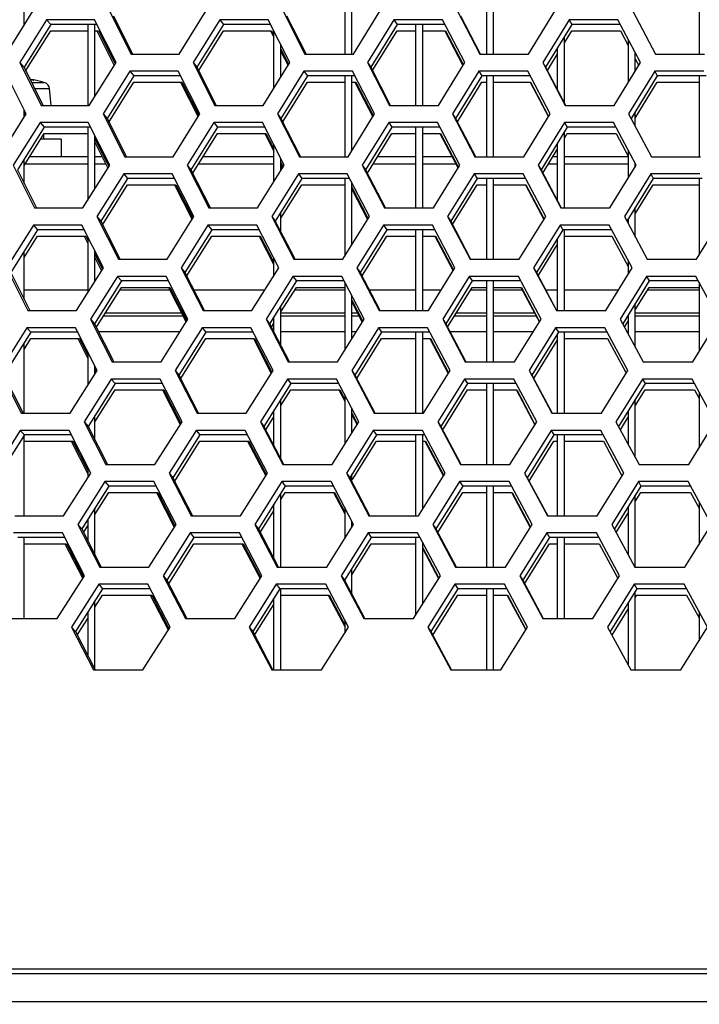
# Model space of a CAD drawing. Header units: millimetres. Extents: x 0 to 420, y 0 to 297.
# Tile 51 of 256: x 114.89 to 118.73, y 84.57 to 90.13. Entities that reach past the tile are written whole.
import ezdxf

# ---------------------------------------------------------------- set-up
doc = ezdxf.new("R2010")
doc.units = ezdxf.units.MM
doc.header["$LTSCALE"] = 23.1
doc.layers.get('0').update_dxf_attribs({"linetype": 'CONTINUOUS'})
doc.layers.add('DIM_PILOTEES', color=7, linetype='CONTINUOUS')
doc.styles.get("Standard").update_dxf_attribs({"font": 'txt', "width": 0.7})
doc.dimstyles.new('DIMSTYLE_4', dxfattribs={"dimtxt": 2.5, "dimasz": 3.5, "dimexe": 2, "dimexo": 0, "dimtad": 1, "dimdec": 0, "dimlfac": 10, "dimdsep": 46, "dimtxsty": 'Standard', "dimblk": '_FILLED', "dimblk1": '_FILLED', "dimblk2": '_FILLED', "dimcen": 0.09, "dimazin": 2, "dimtp": 0.8, "dimtm": 0.8, "dimtfac": 1, "dimtdec": 0, "dimtofl": 0, "dimtmove": 0, "dimatfit": 3, "dimldrblk": '_FILLED', "dimfxl": 0, "dimtolj": 1, "dimarcsym": 0})

# ---------------------------------------------------------------- blocks, each defined once
blk = doc.blocks.new('_FILLED')
at = {"color": 0, "linetype": 'ByBlock'}
blk.add_solid([(0, 0), (-1, 0.1429), (-1, -0.1429)], dxfattribs=at)
blk = doc.blocks.new('*D10')
at = {"layer": 'DIM_PILOTEES', "color": 2, "linetype": 'Continuous'}
for p, q in [((124.1252, 106.0416), (62.1844, 106.0416)), ((64.1844, 106.0416), (64.1844, 79.644)), ((64.1844, 53.2465), (64.1844, 79.644)), ((101.3716, 53.2465), (62.1844, 53.2465))]:
    blk.add_line(p, q, dxfattribs=at)
at = {"layer": 'DIM_PILOTEES', "color": 2, "linetype": 'Continuous', "xscale": 3.5, "yscale": 3.5, "zscale": 3.5}
for p, rotation in [((64.1844, 106.0416), 90), ((64.1844, 53.2465), 270)]:
    blk.add_blockref('_FILLED', p, dxfattribs=dict(at, rotation=rotation))
at = {"layer": 'DIM_PILOTEES', "color": 2, "linetype": 'Continuous', "insert": (61.0594, 82.8955), "char_height": 2.5, "width": 8.571429, "attachment_point": 2, "rotation": 90, "line_spacing_factor": 0.9}
blk.add_mtext('{\\ftxt;\\W0.0001;\\H0.0001;\\~}{\\ftxt;\\W2.2857142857;\\H2.5; }{\\ftxt;\\W0.0001;\\H0.0001;\\~}', dxfattribs=at)

msp = doc.modelspace()

# ---------------------------------------------------------------- linework, layer by layer
at = {"color": 7, "linetype": 'Continuous'}
for p, q in [((116.7252, 90.3952), (116.7252, 89.9381)), ((116.7652, 89.9381), (116.7652, 90.3952)), ((117.5252, 90.3923), (117.5252, 89.9381)), ((117.5652, 89.9381), (117.5652, 90.3952)), ((118.7252, 90.3952), (118.7252, 89.9381)), ((114.9152, 90.1008), (114.9152, 90.2793)), ((115.4201, 90.1537), (115.5259, 89.9418)), ((116.3968, 90.1537), (116.5053, 89.9407)), ((117.3789, 90.1537), (117.4901, 89.9396)), ((115.0658, 90.1054), (114.9151, 89.864)), ((115.0426, 90.1313), (115.0658, 90.1054)), ((115.3264, 90.1054), (115.0658, 90.1054)), ((115.2752, 90.1054), (115.2752, 89.6484)), ((115.3152, 89.6994), (115.3152, 90.1054)), ((116.0406, 90.1054), (115.8908, 89.864)), ((116.0199, 90.1313), (116.0406, 90.1054)), ((116.3056, 90.1054), (116.0406, 90.1054)), ((117.0212, 90.1054), (116.8723, 89.864)), ((117.003, 90.1313), (117.0212, 90.1054)), ((117.2904, 90.1054), (117.0212, 90.1054)), ((117.1252, 90.1054), (117.1252, 89.6484)), ((117.1652, 89.6484), (117.1652, 90.1054)), ((118.0068, 90.1054), (117.8589, 89.864)), ((117.9911, 90.1313), (118.0068, 90.1054)), ((118.28, 90.1054), (118.0068, 90.1054)), ((114.9312, 89.8539), (115.0658, 90.0696)), ((115.0658, 90.0696), (115.2752, 90.0696)), ((115.3152, 90.0696), (115.336, 90.0696)), ((115.336, 90.0696), (115.4162, 89.9086)), ((115.9068, 89.854), (116.0406, 90.0696)), ((116.0406, 90.0696), (116.3125, 90.0696)), ((116.3125, 90.0696), (116.3253, 90.0445)), ((116.3252, 89.7442), (116.3252, 90.067)), ((116.8883, 89.8541), (117.0212, 90.0696)), ((117.0212, 90.0696), (117.1252, 90.0696)), ((117.1652, 90.0696), (117.2945, 90.0696)), ((117.2945, 90.0696), (117.3909, 89.8837)), ((117.9652, 90.0018), (118.0068, 90.0696)), ((117.9652, 89.6615), (117.9652, 90.0376)), ((118.0068, 90.0696), (118.2813, 90.0696)), ((118.2813, 90.0696), (118.3252, 89.9864)), ((116.3652, 89.8086), (116.3652, 89.9886)), ((117.9252, 89.9723), (117.9252, 89.7375)), ((118.3252, 90.0201), (118.3252, 89.7771)), ((115.5259, 89.9417), (115.5277, 89.9381)), ((116.3652, 89.9658), (116.4064, 89.8851)), ((116.5053, 89.9407), (116.5066, 89.9381)), ((117.8748, 89.8542), (117.9252, 89.9364)), ((118.3652, 89.8424), (118.3652, 89.9446)), ((114.8915, 89.8898), (114.9151, 89.864)), ((114.9151, 89.864), (115.0198, 89.6525)), ((115.4162, 89.9086), (115.4294, 89.8821)), ((115.8697, 89.8898), (115.8908, 89.864)), ((115.8908, 89.864), (115.9982, 89.6514)), ((116.4064, 89.8851), (116.4092, 89.8794)), ((116.8537, 89.8898), (116.8723, 89.864)), ((116.8723, 89.864), (116.9824, 89.6503)), ((117.3909, 89.8837), (117.3946, 89.8767)), ((117.8428, 89.8898), (117.8589, 89.864)), ((117.8589, 89.864), (117.9717, 89.6492)), ((118.3652, 89.9107), (118.3846, 89.874)), ((114.925, 89.844), (114.9312, 89.8539)), ((115.5348, 89.8157), (115.3842, 89.5742)), ((115.5128, 89.8415), (115.5348, 89.8157)), ((115.7982, 89.8157), (115.5348, 89.8157)), ((115.9007, 89.8442), (115.9068, 89.854)), ((116.5146, 89.8157), (116.3649, 89.5742)), ((116.4952, 89.8415), (116.5146, 89.8157)), ((116.7823, 89.8157), (116.5146, 89.8157)), ((116.7252, 89.8157), (116.7252, 89.3586)), ((116.7652, 89.393), (116.7652, 89.8157)), ((116.8823, 89.8444), (116.8883, 89.8541)), ((117.4998, 89.8157), (117.3511, 89.5742)), ((117.4828, 89.8415), (117.4998, 89.8157)), ((117.7717, 89.8157), (117.4998, 89.8157)), ((117.5252, 89.8157), (117.5252, 89.3586)), ((117.5652, 89.3586), (117.5652, 89.8157)), ((117.869, 89.8447), (117.8748, 89.8542)), ((118.4896, 89.8157), (118.342, 89.5742)), ((118.4752, 89.8415), (118.4896, 89.8157)), ((118.7653, 89.8157), (118.4896, 89.8157)), ((118.7252, 89.8157), (118.7252, 89.3586)), ((114.952, 89.794), (114.9495, 89.7945)), ((114.9547, 89.7935), (114.951, 89.7942)), ((114.9519, 89.794), (114.9635, 89.7919)), ((114.9574, 89.793), (114.9537, 89.7937)), ((114.9596, 89.7926), (114.9571, 89.793)), ((114.9576, 89.7779), (115.0293, 89.7779)), ((114.9616, 89.7923), (114.9594, 89.7926)), ((114.9632, 89.792), (114.9614, 89.7923)), ((114.9642, 89.7919), (114.9625, 89.7921)), ((114.9649, 89.7917), (114.964, 89.7919)), ((114.9654, 89.7917), (114.9648, 89.7918)), ((114.9666, 89.7915), (114.9654, 89.7917)), ((114.9678, 89.7914), (114.9666, 89.7915)), ((114.9699, 89.7918), (114.9699, 89.7912)), ((115.4003, 89.5641), (115.5348, 89.7798)), ((115.5348, 89.7798), (115.8064, 89.7798)), ((115.8064, 89.7798), (115.8876, 89.6188)), ((116.381, 89.5642), (116.5146, 89.7798)), ((116.5146, 89.7798), (116.7252, 89.7798)), ((116.7652, 89.7798), (116.7878, 89.7798)), ((116.7878, 89.7798), (116.8831, 89.5946)), ((117.3671, 89.5643), (117.4998, 89.7798)), ((117.4998, 89.7798), (117.5252, 89.7798)), ((117.5652, 89.7798), (117.7743, 89.7798)), ((117.7743, 89.7798), (117.8722, 89.5933)), ((118.3652, 89.5763), (118.4896, 89.7798)), ((118.4896, 89.7798), (118.7252, 89.7798)), ((114.9751, 89.7427), (115.059, 89.7427)), ((115.0673, 89.6484), (115.059, 89.7427)), ((115.0198, 89.6525), (115.0218, 89.6484)), ((115.9982, 89.6514), (115.9998, 89.6484)), ((116.9824, 89.6503), (116.9834, 89.6484)), ((114.9152, 89.5815), (114.9152, 89.6235)), ((114.9152, 89.6091), (114.9229, 89.5937)), ((115.3619, 89.6001), (115.3842, 89.5742)), ((115.8876, 89.6188), (115.9017, 89.5909)), ((116.3451, 89.6001), (116.3649, 89.5742)), ((116.8831, 89.5946), (116.8864, 89.5882)), ((117.3338, 89.6001), (117.3511, 89.5742)), ((117.8722, 89.5933), (117.8762, 89.5856)), ((118.3652, 89.5304), (118.3652, 89.6121)), ((115.0053, 89.5518), (115.0285, 89.5259)), ((115.3842, 89.5742), (115.4906, 89.3622)), ((115.3942, 89.5543), (115.4003, 89.5641)), ((115.9866, 89.5518), (116.0073, 89.5259)), ((116.3649, 89.5742), (116.474, 89.3611)), ((116.375, 89.5545), (116.381, 89.5642)), ((116.9737, 89.5518), (116.9919, 89.5259)), ((117.3511, 89.5742), (117.4628, 89.36)), ((117.3612, 89.5548), (117.3671, 89.5643)), ((117.9659, 89.5518), (117.9816, 89.5259)), ((115.0285, 89.5259), (114.8772, 89.2844)), ((114.9152, 89.3092), (115.0285, 89.4901)), ((115.0252, 89.4849), (115.0252, 89.457)), ((115.2902, 89.5259), (115.0285, 89.5259)), ((115.0285, 89.4901), (115.2752, 89.4901)), ((115.2752, 89.5259), (115.2752, 89.1136)), ((115.3152, 89.1774), (115.3152, 89.476)), ((116.0073, 89.5259), (115.8569, 89.2844)), ((115.873, 89.2744), (116.0073, 89.4901)), ((116.2735, 89.5259), (116.0073, 89.5259)), ((116.0073, 89.4901), (116.2803, 89.4901)), ((116.2803, 89.4901), (116.3252, 89.402)), ((116.9919, 89.5259), (116.8425, 89.2844)), ((116.8585, 89.2745), (116.9919, 89.4901)), ((117.2624, 89.5259), (116.9919, 89.5259)), ((116.9919, 89.4901), (117.1252, 89.4901)), ((117.1252, 89.5259), (117.1252, 89.0688)), ((117.1652, 89.0688), (117.1652, 89.5259)), ((117.1652, 89.4901), (117.2664, 89.4901)), ((117.2664, 89.4901), (117.3632, 89.3041)), ((117.9816, 89.5259), (117.8331, 89.2844)), ((117.9652, 89.0688), (117.9652, 89.4993)), ((117.9652, 89.4635), (117.9816, 89.4901)), ((118.256, 89.5259), (117.9816, 89.5259)), ((117.9816, 89.4901), (118.2573, 89.4901)), ((118.2573, 89.4901), (118.3252, 89.3619)), ((115.1252, 89.457), (115.0078, 89.457)), ((115.1252, 89.457), (115.1252, 89.357)), ((115.3153, 89.4591), (115.3804, 89.3291)), ((116.3252, 89.2159), (116.3252, 89.425)), ((117.9252, 89.4342), (117.9252, 89.1098)), ((115.4906, 89.3622), (115.4924, 89.3586)), ((116.474, 89.3611), (116.4753, 89.3586)), ((117.8491, 89.2746), (117.9252, 89.3984)), ((118.3252, 89.3958), (118.3252, 89.2361)), ((114.9152, 89.2079), (114.9152, 89.3451)), ((115.2752, 89.3169), (114.92, 89.3169)), ((115.2752, 89.357), (114.9452, 89.357)), ((115.357, 89.357), (115.3152, 89.357)), ((115.3772, 89.3169), (115.3152, 89.3169)), ((115.3804, 89.3291), (115.3937, 89.3025)), ((115.8359, 89.3103), (115.8569, 89.2844)), ((116.3252, 89.3169), (115.8995, 89.3169)), ((116.3252, 89.357), (115.9245, 89.357)), ((116.3652, 89.28), (116.3652, 89.347)), ((116.3652, 89.3238), (116.3775, 89.2998)), ((116.8239, 89.3103), (116.8425, 89.2844)), ((117.1252, 89.3169), (116.8848, 89.3169)), ((117.1252, 89.357), (116.9096, 89.357)), ((117.3319, 89.357), (117.1652, 89.357)), ((117.3529, 89.3169), (117.1652, 89.3169)), ((117.8171, 89.3103), (117.8331, 89.2844)), ((117.9252, 89.3169), (117.8751, 89.3169)), ((117.9252, 89.357), (117.8998, 89.357)), ((118.3252, 89.357), (117.9652, 89.357)), ((118.3252, 89.3169), (117.9652, 89.3169)), ((118.3652, 89.3012), (118.3652, 89.3208)), ((114.8772, 89.2844), (114.9824, 89.0729)), ((115.4775, 89.262), (115.4995, 89.2361)), ((115.8569, 89.2844), (115.9649, 89.0719)), ((115.8669, 89.2646), (115.873, 89.2744)), ((116.4639, 89.262), (116.4833, 89.2361)), ((116.8425, 89.2844), (116.9531, 89.0708)), ((116.8525, 89.2649), (116.8585, 89.2745)), ((117.3632, 89.3041), (117.3669, 89.2971)), ((117.4556, 89.262), (117.4726, 89.2361)), ((117.8331, 89.2844), (117.9465, 89.0696)), ((117.8433, 89.2651), (117.8491, 89.2746)), ((118.4521, 89.262), (118.4665, 89.2361)), ((115.4995, 89.2361), (115.3484, 88.9946)), ((115.3645, 88.9845), (115.4995, 89.2003)), ((115.7641, 89.2361), (115.4995, 89.2361)), ((115.4995, 89.2003), (115.7722, 89.2003)), ((115.7722, 89.2003), (115.8538, 89.0393)), ((116.4833, 89.2361), (116.3331, 88.9946)), ((116.3652, 89.0104), (116.4833, 89.2003)), ((116.7523, 89.2361), (116.4833, 89.2361)), ((116.4833, 89.2003), (116.7252, 89.2003)), ((116.7252, 89.2361), (116.7252, 88.7975)), ((116.7652, 88.8617), (116.7652, 89.2111)), ((117.4726, 89.2361), (117.3233, 88.9946)), ((117.3393, 88.9847), (117.4726, 89.2003)), ((117.7456, 89.2361), (117.4726, 89.2361)), ((117.4726, 89.2003), (117.5252, 89.2003)), ((117.5252, 89.2361), (117.5252, 88.779)), ((117.5652, 88.779), (117.5652, 89.2361)), ((117.5652, 89.2003), (117.7482, 89.2003)), ((117.7482, 89.2003), (117.8466, 89.0136)), ((118.4665, 89.2361), (118.3183, 88.9946)), ((118.3652, 89.0352), (118.4665, 89.2003)), ((118.7433, 89.2361), (118.4665, 89.2361)), ((118.4665, 89.2003), (118.7252, 89.2003)), ((118.7252, 89.2361), (118.7252, 88.8018)), ((116.7652, 89.1855), (116.8535, 89.015)), ((114.9824, 89.0729), (114.9845, 89.0688)), ((115.8538, 89.0393), (115.868, 89.0113)), ((115.9649, 89.0719), (115.9664, 89.0688)), ((115.9649, 89.0719), (115.9664, 89.0688)), ((116.3652, 88.932), (116.3652, 89.0463)), ((116.9531, 89.0708), (116.9541, 89.0688)), ((118.3652, 88.9065), (118.3652, 89.0711)), ((114.968, 88.9722), (114.9912, 88.9463)), ((115.3261, 89.0205), (115.3484, 88.9946)), ((115.3484, 88.9946), (115.4552, 88.7826)), ((115.3584, 88.9748), (115.3645, 88.9845)), ((115.9533, 88.9722), (115.9741, 88.9463)), ((116.3133, 89.0205), (116.3331, 88.9946)), ((116.3331, 88.9946), (116.4427, 88.7815)), ((116.8535, 89.015), (116.8568, 89.0086)), ((116.9445, 88.9722), (116.9627, 88.9463)), ((117.306, 89.0205), (117.3233, 88.9946)), ((117.3233, 88.9946), (117.4356, 88.7804)), ((117.3334, 88.9752), (117.3393, 88.9847)), ((117.8466, 89.0136), (117.8506, 89.0059)), ((117.9407, 88.9722), (117.9564, 88.9463)), ((118.3252, 89.006), (118.3252, 88.9816)), ((114.9912, 88.9463), (114.8394, 88.7049)), ((115.2541, 88.9463), (114.9912, 88.9463)), ((115.9741, 88.9463), (115.8231, 88.7049)), ((116.2414, 88.9463), (115.9741, 88.9463)), ((116.9627, 88.9463), (116.8126, 88.7049)), ((117.2343, 88.9463), (116.9627, 88.9463)), ((117.1252, 88.9463), (117.1252, 88.4893)), ((117.1652, 88.4893), (117.1652, 88.9463)), ((117.9564, 88.9463), (117.8074, 88.7049)), ((118.232, 88.9463), (117.9564, 88.9463)), ((117.9652, 88.4893), (117.9652, 88.9463)), ((114.9152, 88.7896), (114.9912, 88.9105)), ((114.9912, 88.9105), (115.2636, 88.9105)), ((115.2636, 88.9105), (115.2752, 88.8873)), ((115.2752, 88.9044), (115.2752, 88.5914)), ((115.8392, 88.6948), (115.9741, 88.9105)), ((115.9741, 88.9105), (116.2481, 88.9105)), ((116.2481, 88.9105), (116.3252, 88.7602)), ((116.8287, 88.6949), (116.9627, 88.9105)), ((116.9627, 88.9105), (117.1252, 88.9105)), ((117.1652, 88.9105), (117.2382, 88.9105)), ((117.2382, 88.9105), (117.3356, 88.7245)), ((117.8234, 88.695), (117.9252, 88.86)), ((117.9252, 88.8958), (117.9252, 88.4893)), ((117.9652, 88.9105), (118.2332, 88.9105)), ((118.2332, 88.9105), (118.3252, 88.7378)), ((114.9152, 88.5529), (114.9152, 88.8255)), ((115.3152, 88.6549), (115.3152, 88.8251)), ((115.3152, 88.8077), (115.358, 88.7228)), ((115.3152, 88.8077), (115.3445, 88.7495)), ((115.4552, 88.7826), (115.457, 88.779)), ((116.3252, 88.6872), (116.3252, 88.7836)), ((116.4427, 88.7815), (116.4439, 88.779)), ((118.3252, 88.772), (118.3252, 88.6949)), ((114.8394, 88.7049), (114.9451, 88.4934)), ((115.802, 88.7307), (115.8231, 88.7049)), ((115.8231, 88.7049), (115.9315, 88.4923)), ((115.8331, 88.6851), (115.8392, 88.6948)), ((116.7941, 88.7307), (116.8126, 88.7049)), ((116.8126, 88.7049), (116.9238, 88.4912)), ((116.8228, 88.6853), (116.8287, 88.6949)), ((117.3356, 88.7245), (117.3393, 88.7175)), ((117.7913, 88.7307), (117.8074, 88.7049)), ((117.8074, 88.7049), (117.9212, 88.4901)), ((117.8176, 88.6856), (117.8234, 88.695)), ((115.4642, 88.6566), (115.3125, 88.4151)), ((115.4422, 88.6824), (115.4642, 88.6566)), ((115.73, 88.6566), (115.4642, 88.6566)), ((116.4521, 88.6566), (116.3013, 88.4151)), ((116.4326, 88.6824), (116.4521, 88.6566)), ((116.7222, 88.6566), (116.4521, 88.6566)), ((116.7252, 88.6506), (116.7252, 88.266)), ((117.4453, 88.6566), (117.2955, 88.4151)), ((117.4284, 88.6824), (117.4453, 88.6566)), ((117.7196, 88.6566), (117.4453, 88.6566)), ((117.5252, 88.6566), (117.5252, 88.1995)), ((117.5652, 88.1995), (117.5652, 88.6566)), ((118.4433, 88.6566), (118.2946, 88.4151)), ((118.4289, 88.6824), (118.4433, 88.6566)), ((118.7213, 88.6566), (118.4433, 88.6566)), ((118.7252, 88.6492), (118.7252, 88.2579)), ((114.9152, 88.607), (115.2752, 88.607)), ((115.3287, 88.4049), (115.4642, 88.6207)), ((115.4556, 88.607), (115.7369, 88.607)), ((115.4642, 88.6207), (115.738, 88.6207)), ((115.738, 88.6207), (115.8318, 88.4367)), ((115.8729, 88.607), (116.2751, 88.607)), ((116.3652, 88.4816), (116.4521, 88.6207)), ((116.4435, 88.607), (116.7252, 88.607)), ((116.4521, 88.6207), (116.7222, 88.6207)), ((116.8635, 88.607), (117.1252, 88.607)), ((117.1652, 88.607), (117.2706, 88.607)), ((117.3116, 88.4051), (117.4453, 88.6207)), ((117.4369, 88.607), (117.5252, 88.607)), ((117.4453, 88.6207), (117.5252, 88.6207)), ((117.5652, 88.6207), (117.7221, 88.6207)), ((117.5652, 88.607), (117.7268, 88.607)), ((117.7221, 88.6207), (117.821, 88.434)), ((117.8591, 88.607), (117.9252, 88.607)), ((117.9652, 88.607), (118.271, 88.607)), ((118.3652, 88.4939), (118.4433, 88.6207)), ((118.4349, 88.607), (118.7252, 88.607)), ((118.4433, 88.6207), (118.7213, 88.6207)), ((118.7213, 88.6207), (118.7252, 88.6133)), ((116.7652, 88.33), (116.7652, 88.5738)), ((116.7652, 88.5479), (116.8238, 88.4353)), ((118.3652, 88.2831), (118.3652, 88.5297)), ((114.9451, 88.4934), (114.9471, 88.4893)), ((114.9451, 88.4934), (114.9471, 88.4893)), ((115.9315, 88.4923), (115.9331, 88.4893)), ((116.3652, 88.2911), (116.3652, 88.5175)), ((116.9238, 88.4912), (116.9248, 88.4893)), ((115.2902, 88.441), (115.3125, 88.4151)), ((115.3125, 88.4151), (115.4199, 88.203)), ((115.3152, 88.4097), (115.3152, 88.4194)), ((115.363, 88.4596), (115.8123, 88.4596)), ((115.8318, 88.4367), (115.8343, 88.4317)), ((116.2815, 88.441), (116.3013, 88.4151)), ((116.3013, 88.4151), (116.4113, 88.202)), ((116.3114, 88.3954), (116.3252, 88.4176)), ((116.3174, 88.405), (116.3252, 88.4176)), ((116.3252, 88.3686), (116.3252, 88.4534)), ((116.3652, 88.4596), (116.7252, 88.4596)), ((116.7652, 88.4596), (116.8061, 88.4596)), ((116.8238, 88.4353), (116.8271, 88.429)), ((117.2782, 88.441), (117.2955, 88.4151)), ((117.2955, 88.4151), (117.4083, 88.2008)), ((117.3454, 88.4596), (117.5252, 88.4596)), ((117.5652, 88.4596), (117.8051, 88.4596)), ((117.821, 88.434), (117.825, 88.4263)), ((118.3048, 88.3959), (118.3252, 88.429)), ((118.3106, 88.4052), (118.3252, 88.429)), ((118.3252, 88.4648), (118.3252, 88.3578)), ((118.3652, 88.4596), (118.7252, 88.4596)), ((114.9539, 88.3668), (114.8015, 88.1253)), ((114.9307, 88.3927), (114.9539, 88.3668)), ((115.218, 88.3668), (114.9539, 88.3668)), ((115.3225, 88.3952), (115.3287, 88.4049)), ((115.3344, 88.3718), (115.7967, 88.3718)), ((115.9408, 88.3668), (115.7892, 88.1253)), ((115.9201, 88.3927), (115.9408, 88.3668)), ((116.2093, 88.3668), (115.9408, 88.3668)), ((116.3652, 88.3718), (116.7252, 88.3718)), ((116.7652, 88.3718), (116.7913, 88.3718)), ((116.9334, 88.3668), (116.7828, 88.1253)), ((116.9152, 88.3927), (116.9334, 88.3668)), ((117.2062, 88.3668), (116.9334, 88.3668)), ((117.1252, 88.3668), (117.1252, 87.9097)), ((117.1652, 87.9097), (117.1652, 88.3668)), ((117.3057, 88.3957), (117.3116, 88.4051)), ((117.3183, 88.3718), (117.5252, 88.3718)), ((117.5652, 88.3718), (117.7912, 88.3718)), ((117.9312, 88.3668), (117.7816, 88.1253)), ((117.9155, 88.3927), (117.9312, 88.3668)), ((118.208, 88.3668), (117.9312, 88.3668)), ((117.9652, 87.9097), (117.9652, 88.3668)), ((118.3177, 88.3718), (118.3252, 88.3718)), ((118.3652, 88.3718), (118.7252, 88.3718)), ((114.9152, 88.2697), (114.9539, 88.3309)), ((114.9152, 88.2697), (114.9539, 88.3309)), ((114.9152, 87.9097), (114.9152, 88.3055)), ((114.9539, 88.3309), (115.2274, 88.3309)), ((115.2274, 88.3309), (115.2752, 88.2361)), ((115.8054, 88.1152), (115.9408, 88.3309)), ((115.9408, 88.3309), (116.216, 88.3309)), ((116.216, 88.3309), (116.3112, 88.1462)), ((116.7989, 88.1153), (116.9334, 88.3309)), ((116.9334, 88.3309), (117.1252, 88.3309)), ((117.1652, 88.3309), (117.2101, 88.3309)), ((117.2101, 88.3309), (117.3079, 88.1448)), ((117.7976, 88.1153), (117.9252, 88.3213)), ((117.9252, 88.3572), (117.9252, 87.9097)), ((117.9652, 88.3309), (118.2091, 88.3309)), ((118.2091, 88.3309), (118.3095, 88.1435)), ((115.2752, 88.2537), (115.2752, 88.0687)), ((115.4198, 88.203), (115.4216, 88.1995)), ((116.4113, 88.2019), (116.4126, 88.1995)), ((115.3152, 88.1321), (115.3152, 88.1749)), ((115.3152, 88.1571), (115.3223, 88.1432)), ((115.7682, 88.1512), (115.7892, 88.1253)), ((116.3112, 88.1462), (116.3142, 88.1405)), ((116.7643, 88.1512), (116.7828, 88.1253)), ((117.3079, 88.1448), (117.3116, 88.1378)), ((117.7656, 88.1512), (117.7816, 88.1253)), ((118.3095, 88.1435), (118.3139, 88.1352)), ((114.8015, 88.1253), (114.9077, 87.9138)), ((115.4069, 88.1029), (115.4289, 88.077)), ((115.7892, 88.1253), (115.8982, 87.9127)), ((115.7993, 88.1056), (115.8054, 88.1152)), ((116.4013, 88.1029), (116.4208, 88.077)), ((116.7828, 88.1253), (116.8945, 87.9116)), ((116.793, 88.1058), (116.7989, 88.1153)), ((117.4012, 88.1029), (117.4181, 88.077)), ((117.7816, 88.1253), (117.896, 87.9105)), ((117.7918, 88.106), (117.7976, 88.1153)), ((118.4057, 88.1029), (118.4202, 88.077)), ((115.4289, 88.077), (115.2767, 87.8355)), ((115.3152, 87.8608), (115.4289, 88.0412)), ((115.6958, 88.077), (115.4289, 88.077)), ((115.4289, 88.0412), (115.7038, 88.0412)), ((115.7038, 88.0412), (115.7981, 87.857)), ((116.4208, 88.077), (116.2694, 87.8355)), ((116.3652, 87.9525), (116.4208, 88.0412)), ((116.6921, 88.077), (116.4208, 88.077)), ((116.4208, 88.0412), (116.6973, 88.0412)), ((116.6973, 88.0412), (116.7252, 87.9876)), ((117.4181, 88.077), (117.2677, 87.8355)), ((117.2838, 87.8255), (117.4181, 88.0412)), ((117.6936, 88.077), (117.4181, 88.077)), ((117.4181, 88.0412), (117.5252, 88.0412)), ((117.5252, 88.077), (117.5252, 87.6199)), ((117.5652, 87.6199), (117.5652, 88.077)), ((117.5652, 88.0412), (117.696, 88.0412)), ((117.696, 88.0412), (117.7953, 87.8544)), ((118.4202, 88.077), (118.2708, 87.8355)), ((118.3652, 87.9523), (118.4202, 88.0412)), ((118.6992, 88.077), (118.4202, 88.077)), ((118.4202, 88.0412), (118.6992, 88.0412)), ((118.6992, 88.0412), (118.7252, 87.9931)), ((118.7252, 88.0289), (118.7252, 87.7137)), ((116.3652, 87.6508), (116.3652, 87.9883)), ((116.7252, 88.0136), (116.7252, 87.7343)), ((118.3652, 87.6601), (118.3652, 87.9881)), ((116.3252, 87.7278), (116.3252, 87.9245)), ((116.7652, 87.798), (116.7652, 87.9372)), ((118.3252, 87.9234), (118.3252, 87.7344)), ((114.9077, 87.9138), (114.9097, 87.9097)), ((115.2544, 87.8614), (115.2767, 87.8355)), ((115.3152, 87.7595), (115.3152, 87.8967)), ((115.8982, 87.9127), (115.8997, 87.9097)), ((115.8982, 87.9127), (115.8997, 87.9097)), ((116.2496, 87.8614), (116.2694, 87.8355)), ((116.2855, 87.8254), (116.3252, 87.8887)), ((116.7652, 87.9109), (116.7941, 87.8557)), ((116.8945, 87.9116), (116.8955, 87.9097)), ((117.2504, 87.8614), (117.2677, 87.8355)), ((118.2869, 87.8256), (118.3252, 87.8876)), ((114.8933, 87.8131), (114.9166, 87.7872)), ((115.2767, 87.8355), (115.3845, 87.6235)), ((115.7981, 87.857), (115.8006, 87.852)), ((115.8868, 87.8131), (115.9075, 87.7872)), ((116.2694, 87.8355), (116.38, 87.6224)), ((116.2796, 87.8159), (116.2855, 87.8254)), ((116.7941, 87.8557), (116.7974, 87.8493)), ((116.886, 87.8131), (116.9042, 87.7872)), ((117.2677, 87.8355), (117.381, 87.6213)), ((117.2779, 87.8161), (117.2838, 87.8255)), ((117.7953, 87.8544), (117.7994, 87.8467)), ((117.8903, 87.8131), (117.906, 87.7872)), ((118.2811, 87.8163), (118.2869, 87.8256)), ((114.9166, 87.7872), (114.7636, 87.5457)), ((114.9152, 87.3301), (114.9152, 87.7872)), ((115.1818, 87.7872), (114.9166, 87.7872)), ((114.9166, 87.7514), (115.1912, 87.7514)), ((115.1912, 87.7514), (115.2729, 87.5904)), ((115.9075, 87.7872), (115.7554, 87.5457)), ((115.7715, 87.5356), (115.9075, 87.7514)), ((116.1772, 87.7872), (115.9075, 87.7872)), ((115.9075, 87.7514), (116.1838, 87.7514)), ((116.1838, 87.7514), (116.2795, 87.5666)), ((116.9042, 87.7872), (116.753, 87.5457)), ((116.7691, 87.5356), (116.9042, 87.7514)), ((117.1782, 87.7872), (116.9042, 87.7872)), ((116.9042, 87.7514), (117.1252, 87.7514)), ((117.1252, 87.7872), (117.1252, 87.3301)), ((117.1652, 87.3687), (117.1652, 87.7872)), ((117.1652, 87.7514), (117.182, 87.7514)), ((117.182, 87.7514), (117.2803, 87.5652)), ((117.906, 87.7872), (117.7558, 87.5457)), ((117.7719, 87.5357), (117.906, 87.7514)), ((118.184, 87.7872), (117.906, 87.7872)), ((117.906, 87.7514), (117.9252, 87.7514)), ((117.9252, 87.7872), (117.9252, 87.3301)), ((117.9652, 87.3301), (117.9652, 87.7872)), ((117.9652, 87.7514), (118.1851, 87.7514)), ((118.1851, 87.7514), (118.2859, 87.5639)), ((115.2752, 87.6038), (115.2752, 87.5457)), ((115.3845, 87.6235), (115.3863, 87.6199)), ((116.38, 87.6224), (116.3813, 87.6199)), ((115.7343, 87.5716), (115.7554, 87.5457)), ((115.7554, 87.5457), (115.8648, 87.3331)), ((115.7655, 87.526), (115.7715, 87.5356)), ((116.2795, 87.5666), (116.2825, 87.5609)), ((116.7345, 87.5716), (116.753, 87.5457)), ((116.753, 87.5457), (116.8652, 87.332)), ((116.7652, 87.5224), (116.7652, 87.5653)), ((117.2803, 87.5652), (117.284, 87.5582)), ((117.7398, 87.5716), (117.7558, 87.5457)), ((117.7558, 87.5457), (117.8707, 87.3309)), ((117.7661, 87.5265), (117.7719, 87.5357)), ((118.2859, 87.5639), (118.2904, 87.5556)), ((115.3936, 87.4974), (115.2408, 87.256)), ((115.3716, 87.5233), (115.3936, 87.4974)), ((115.6617, 87.4974), (115.3936, 87.4974)), ((116.3895, 87.4974), (116.2376, 87.256)), ((116.3701, 87.5233), (116.3895, 87.4974)), ((116.662, 87.4974), (116.3895, 87.4974)), ((117.3909, 87.4974), (117.2399, 87.256)), ((117.3739, 87.5233), (117.3909, 87.4974)), ((117.6675, 87.4974), (117.3909, 87.4974)), ((117.5252, 87.4974), (117.5252, 87.0404)), ((117.5652, 87.0404), (117.5652, 87.4974)), ((118.397, 87.4974), (118.2471, 87.256)), ((118.3826, 87.5233), (118.397, 87.4974)), ((118.6772, 87.4974), (118.397, 87.4974)), ((115.3152, 87.3377), (115.3936, 87.4616)), ((115.3936, 87.4616), (115.6697, 87.4616)), ((115.6697, 87.4616), (115.7643, 87.2774)), ((116.3652, 87.423), (116.3895, 87.4616)), ((116.3652, 87.0404), (116.3652, 87.4588)), ((116.3895, 87.4616), (116.6672, 87.4616)), ((116.6672, 87.4616), (116.7252, 87.3507)), ((117.256, 87.2459), (117.3909, 87.4616)), ((117.3909, 87.4616), (117.5252, 87.4616)), ((117.5652, 87.4616), (117.6699, 87.4616)), ((117.6699, 87.4616), (117.7697, 87.2747)), ((118.3652, 87.4104), (118.397, 87.4616)), ((118.3652, 87.0404), (118.3652, 87.4462)), ((118.397, 87.4616), (118.6772, 87.4616)), ((118.6772, 87.4616), (118.7252, 87.3732)), ((115.3152, 87.1101), (115.3152, 87.3735)), ((116.2537, 87.2458), (116.3252, 87.3594)), ((116.3252, 87.0877), (116.3252, 87.3952)), ((116.7252, 87.3771), (116.7252, 87.2022)), ((118.3252, 87.3818), (118.3252, 87.1114)), ((118.7252, 87.409), (118.7252, 87.1692)), ((115.2752, 87.3103), (115.2752, 87.1885)), ((115.8648, 87.3331), (115.8664, 87.3301)), ((116.8652, 87.332), (116.8662, 87.3301)), ((116.8652, 87.332), (116.8662, 87.3301)), ((118.2632, 87.246), (118.3252, 87.3459)), ((115.2185, 87.2818), (115.2408, 87.256)), ((115.2408, 87.256), (115.3491, 87.0439)), ((115.2509, 87.2361), (115.2752, 87.2745)), ((115.7643, 87.2774), (115.7669, 87.2724)), ((116.2178, 87.2818), (116.2376, 87.256)), ((116.2376, 87.256), (116.3487, 87.0428)), ((116.7652, 87.2657), (116.7652, 87.3011)), ((117.2226, 87.2818), (117.2399, 87.256)), ((117.2399, 87.256), (117.3537, 87.0417)), ((117.7697, 87.2747), (117.7738, 87.2671)), ((115.1457, 87.2077), (114.8792, 87.2077)), ((114.9152, 86.7506), (114.9152, 87.2077)), ((115.8742, 87.2077), (115.7215, 86.9662)), ((115.8535, 87.2335), (115.8742, 87.2077)), ((116.1451, 87.2077), (115.8742, 87.2077)), ((116.2478, 87.2363), (116.2537, 87.2458)), ((116.8749, 87.2077), (116.7232, 86.9662)), ((116.8567, 87.2335), (116.8749, 87.2077)), ((117.1501, 87.2077), (116.8749, 87.2077)), ((117.1252, 87.2077), (117.1252, 86.7701)), ((117.2502, 87.2366), (117.256, 87.2459)), ((117.8808, 87.2077), (117.7301, 86.9662)), ((117.8651, 87.2335), (117.8808, 87.2077)), ((118.161, 87.2077), (117.8808, 87.2077)), ((117.9252, 87.2077), (117.9252, 86.7506)), ((117.9652, 86.7506), (117.9652, 87.2077)), ((118.2575, 87.2368), (118.2632, 87.246)), ((114.9152, 87.1718), (115.155, 87.1718)), ((115.155, 87.1718), (115.2371, 87.0108)), ((115.7377, 86.9559), (115.8742, 87.1718)), ((115.8742, 87.1718), (116.1516, 87.1718)), ((116.1516, 87.1718), (116.2478, 86.9869)), ((116.7652, 86.9972), (116.8749, 87.1718)), ((116.8749, 87.1718), (117.1252, 87.1718)), ((117.1652, 86.8337), (117.1652, 87.1792)), ((117.1652, 87.1503), (117.2526, 86.9856)), ((117.7462, 86.9561), (117.8808, 87.1718)), ((117.8808, 87.1718), (117.9252, 87.1718)), ((117.9652, 87.1718), (118.161, 87.1718)), ((118.161, 87.1718), (118.2623, 86.9842)), ((115.3491, 87.0439), (115.3509, 87.0404)), ((116.3487, 87.0428), (116.3499, 87.0404)), ((116.7652, 86.8864), (116.7652, 87.033)), ((115.2371, 87.0108), (115.2508, 86.9839)), ((115.7005, 86.9921), (115.7215, 86.9662)), ((116.2478, 86.9869), (116.2508, 86.9812)), ((116.7047, 86.9921), (116.7232, 86.9662)), ((116.7252, 86.9694), (116.7252, 86.9623)), ((117.2526, 86.9856), (117.2564, 86.9786)), ((117.7141, 86.9921), (117.7301, 86.9662)), ((118.2623, 86.9842), (118.2668, 86.976)), ((115.3583, 86.9179), (115.2049, 86.6764)), ((115.3363, 86.9438), (115.3583, 86.9179)), ((115.6276, 86.9179), (115.3583, 86.9179)), ((115.7215, 86.9662), (115.8315, 86.7536)), ((115.7317, 86.9465), (115.7377, 86.9559)), ((116.3582, 86.9179), (116.2058, 86.6764)), ((116.3388, 86.9438), (116.3582, 86.9179)), ((116.6319, 86.9179), (116.3582, 86.9179)), ((116.3652, 86.4608), (116.3652, 86.9179)), ((116.7232, 86.9662), (116.8359, 86.7525)), ((117.3637, 86.9179), (117.2121, 86.6764)), ((117.3467, 86.9438), (117.3637, 86.9179)), ((117.6415, 86.9179), (117.3637, 86.9179)), ((117.5252, 86.9179), (117.5252, 86.4608)), ((117.5652, 86.4608), (117.5652, 86.9179)), ((117.7301, 86.9662), (117.8455, 86.7513)), ((117.7404, 86.9469), (117.7462, 86.9561)), ((118.3738, 86.9179), (118.2234, 86.6764)), ((118.3594, 86.9438), (118.3738, 86.9179)), ((118.6552, 86.9179), (118.3738, 86.9179)), ((115.3152, 86.8142), (115.3583, 86.8821)), ((115.3583, 86.8821), (115.6355, 86.8821)), ((115.6355, 86.8821), (115.7306, 86.6978)), ((116.3252, 86.4608), (116.3252, 86.8656)), ((116.3652, 86.8821), (116.637, 86.8821)), ((116.637, 86.8821), (116.7252, 86.7144)), ((117.2283, 86.6663), (117.3637, 86.8821)), ((117.3637, 86.8821), (117.5252, 86.8821)), ((117.5652, 86.8821), (117.6438, 86.8821)), ((117.6438, 86.8821), (117.7441, 86.6951)), ((118.3652, 86.4608), (118.3652, 86.9041)), ((118.3652, 86.8682), (118.3738, 86.8821)), ((118.3738, 86.8821), (118.6552, 86.8821)), ((118.6552, 86.8821), (118.7252, 86.7536)), ((115.3152, 86.4608), (115.3152, 86.85)), ((116.2219, 86.6662), (116.3252, 86.8298)), ((118.2395, 86.6664), (118.3252, 86.804)), ((118.3252, 86.8398), (118.3252, 86.4888)), ((115.2212, 86.6661), (115.2752, 86.7512)), ((115.2752, 86.787), (115.2752, 86.5393)), ((115.8315, 86.7536), (115.833, 86.7506)), ((115.8315, 86.7536), (115.833, 86.7506)), ((116.8359, 86.7525), (116.8369, 86.7506)), ((118.7252, 86.7895), (118.7252, 86.6245)), ((115.1826, 86.7023), (115.2049, 86.6764)), ((115.7306, 86.6978), (115.7332, 86.6927)), ((116.1859, 86.7023), (116.2058, 86.6764)), ((116.7252, 86.7411), (116.7252, 86.6697)), ((117.1948, 86.7023), (117.2121, 86.6764)), ((117.7441, 86.6951), (117.7482, 86.6875)), ((115.2049, 86.6764), (115.3138, 86.4643)), ((115.2151, 86.6566), (115.2212, 86.6661)), ((116.2058, 86.6764), (116.3173, 86.4632)), ((116.216, 86.6568), (116.2219, 86.6662)), ((117.2121, 86.6764), (117.3265, 86.4621)), ((117.2225, 86.657), (117.2283, 86.6663)), ((118.2338, 86.6572), (118.2395, 86.6664)), ((115.3138, 86.4643), (115.3156, 86.4608)), ((116.3173, 86.4632), (116.3186, 86.4608)), ((161.5515, 84.7446), (86.699, 84.7446)), ((85.0752, 84.5866), (163.1752, 84.5866))]:
    msp.add_line(p, q, dxfattribs=at)
at = {"color": 3, "linetype": 'Continuous'}
for p, q in [((114.8135, 89.9381), (114.9645, 90.1796)), ((115.3978, 90.1796), (115.5187, 89.9381)), ((115.7908, 89.9381), (115.9411, 90.1796)), ((116.377, 90.1796), (116.5004, 89.9381)), ((116.774, 89.9381), (116.9233, 90.1796)), ((117.3616, 90.1796), (117.4874, 89.9381)), ((117.7624, 89.9381), (117.9107, 90.1796)), ((118.351, 90.1796), (118.4791, 89.9381)), ((115.0426, 90.1313), (114.8915, 89.8898)), ((115.3134, 90.1313), (115.0426, 90.1313)), ((115.4342, 89.8898), (115.3134, 90.1313)), ((116.0199, 90.1313), (115.8697, 89.8898)), ((116.2925, 90.1313), (116.0199, 90.1313)), ((116.4157, 89.8898), (116.2925, 90.1313)), ((117.003, 90.1313), (116.8537, 89.8898)), ((117.277, 90.1313), (117.003, 90.1313)), ((117.4026, 89.8898), (117.277, 90.1313)), ((117.9911, 90.1313), (117.8428, 89.8898)), ((118.2664, 90.1313), (117.9911, 90.1313)), ((118.3943, 89.8898), (118.2664, 90.1313)), ((115.3264, 90.0696), (115.4243, 89.8739)), ((116.3056, 90.0696), (116.3252, 90.0312)), ((117.2904, 90.0696), (117.3925, 89.8734)), ((115.5187, 89.9381), (115.7908, 89.9381)), ((116.3652, 89.9528), (116.4057, 89.8737)), ((116.5004, 89.9381), (116.774, 89.9381)), ((117.4874, 89.9381), (117.7624, 89.9381)), ((118.4791, 89.9381), (118.7553, 89.9381)), ((114.8915, 89.8898), (115.0115, 89.6484)), ((115.2833, 89.6484), (115.4342, 89.8898)), ((115.8697, 89.8898), (115.9922, 89.6484)), ((116.2656, 89.6484), (116.4157, 89.8898)), ((116.8537, 89.8898), (116.9786, 89.6484)), ((117.2536, 89.6484), (117.4026, 89.8898)), ((117.8428, 89.8898), (117.9701, 89.6484)), ((118.2463, 89.6484), (118.3943, 89.8898)), ((114.9269, 89.6001), (114.8071, 89.8415)), ((115.5128, 89.8415), (115.3619, 89.6001)), ((115.7851, 89.8415), (115.5128, 89.8415)), ((115.9074, 89.6001), (115.7851, 89.8415)), ((116.4952, 89.8415), (116.3451, 89.6001)), ((116.769, 89.8415), (116.4952, 89.8415)), ((116.8938, 89.6001), (116.769, 89.8415)), ((117.4828, 89.8415), (117.3338, 89.6001)), ((117.7581, 89.8415), (117.4828, 89.8415)), ((117.8852, 89.6001), (117.7581, 89.8415)), ((118.4752, 89.8415), (118.3273, 89.6001)), ((118.7516, 89.8415), (118.4752, 89.8415)), ((115.7982, 89.7798), (115.8974, 89.584)), ((116.7823, 89.7798), (116.8836, 89.5838)), ((117.7722, 89.7787), (117.875, 89.5835)), ((115.0115, 89.6484), (115.2833, 89.6484)), ((115.9922, 89.6484), (116.2656, 89.6484)), ((116.9786, 89.6484), (117.2536, 89.6484)), ((117.9701, 89.6484), (118.2463, 89.6484)), ((114.7753, 89.3586), (114.9269, 89.6001)), ((115.3619, 89.6001), (115.4834, 89.3586)), ((115.7566, 89.3586), (115.9074, 89.6001)), ((116.3451, 89.6001), (116.4691, 89.3586)), ((116.7439, 89.3586), (116.8938, 89.6001)), ((117.3338, 89.6001), (117.4602, 89.3586)), ((117.7363, 89.3586), (117.8852, 89.6001)), ((118.3273, 89.6001), (118.4559, 89.3586)), ((115.0053, 89.5518), (114.8537, 89.3103)), ((115.2773, 89.5518), (115.0053, 89.5518)), ((115.3986, 89.3103), (115.2773, 89.5518)), ((115.9866, 89.5518), (115.8359, 89.3103)), ((116.2603, 89.5518), (115.9866, 89.5518)), ((116.3841, 89.3103), (116.2603, 89.5518)), ((116.9737, 89.5518), (116.8239, 89.3103)), ((117.2489, 89.5518), (116.9737, 89.5518)), ((117.3751, 89.3103), (117.2489, 89.5518)), ((117.9659, 89.5518), (117.8171, 89.3103)), ((118.2423, 89.5518), (117.9659, 89.5518)), ((118.3708, 89.3103), (118.2423, 89.5518)), ((116.2735, 89.4901), (116.3252, 89.3891)), ((117.2624, 89.4901), (117.3649, 89.2939)), ((115.3152, 89.4402), (115.3886, 89.2943)), ((114.8537, 89.3103), (114.9742, 89.0688)), ((115.2471, 89.0688), (115.3986, 89.3103)), ((115.4834, 89.3586), (115.7566, 89.3586)), ((115.8359, 89.3103), (115.9589, 89.0688)), ((116.2335, 89.0688), (116.3841, 89.3103)), ((116.3652, 89.3112), (116.374, 89.2941)), ((116.4691, 89.3586), (116.7439, 89.3586)), ((116.8239, 89.3103), (116.9494, 89.0688)), ((117.2254, 89.0688), (117.3751, 89.3103)), ((117.4602, 89.3586), (117.7363, 89.3586)), ((117.8171, 89.3103), (117.9449, 89.0688)), ((118.2222, 89.0688), (118.3708, 89.3103)), ((118.4559, 89.3586), (118.7333, 89.3586)), ((115.4775, 89.262), (115.3261, 89.0205)), ((115.7509, 89.262), (115.4775, 89.262)), ((115.8738, 89.0205), (115.7509, 89.262)), ((116.4639, 89.262), (116.3133, 89.0205)), ((116.7389, 89.262), (116.4639, 89.262)), ((116.8642, 89.0205), (116.7389, 89.262)), ((117.4556, 89.262), (117.306, 89.0205)), ((117.732, 89.262), (117.4556, 89.262)), ((117.8596, 89.0205), (117.732, 89.262)), ((118.4521, 89.262), (118.3035, 89.0205)), ((118.7296, 89.262), (118.4521, 89.262)), ((115.7641, 89.2003), (115.8637, 89.0044)), ((117.7462, 89.1992), (117.8494, 89.004)), ((116.7652, 89.1752), (116.854, 89.0042)), ((114.9742, 89.0688), (115.2471, 89.0688)), ((115.9589, 89.0688), (116.2335, 89.0688)), ((116.9494, 89.0688), (117.2254, 89.0688)), ((117.9449, 89.0688), (118.2222, 89.0688)), ((114.968, 88.9722), (114.8158, 88.7307)), ((115.2411, 88.9722), (114.968, 88.9722)), ((115.3629, 88.7307), (115.2411, 88.9722)), ((115.3261, 89.0205), (115.4481, 88.779)), ((115.7225, 88.779), (115.8738, 89.0205)), ((115.9533, 88.9722), (115.802, 88.7307)), ((116.2281, 88.9722), (115.9533, 88.9722)), ((116.3525, 88.7307), (116.2281, 88.9722)), ((116.3133, 89.0205), (116.4378, 88.779)), ((116.7137, 88.779), (116.8642, 89.0205)), ((116.9445, 88.9722), (116.7941, 88.7307)), ((117.2207, 88.9722), (116.9445, 88.9722)), ((117.3475, 88.7307), (117.2207, 88.9722)), ((117.306, 89.0205), (117.4329, 88.779)), ((117.7102, 88.779), (117.8596, 89.0205)), ((117.9407, 88.9722), (117.7913, 88.7307)), ((118.2182, 88.9722), (117.9407, 88.9722)), ((118.3473, 88.7307), (118.2182, 88.9722)), ((118.3035, 89.0205), (118.4328, 88.779)), ((118.7112, 88.779), (118.8595, 89.0205)), ((115.2541, 88.9105), (115.2752, 88.8685)), ((116.2414, 88.9105), (116.3252, 88.7477)), ((117.2343, 88.9105), (117.3373, 88.7143)), ((115.3152, 88.7893), (115.3529, 88.7148)), ((115.4481, 88.779), (115.7225, 88.779)), ((116.4378, 88.779), (116.7137, 88.779)), ((117.4329, 88.779), (117.7102, 88.779)), ((118.4328, 88.779), (118.7112, 88.779)), ((114.8158, 88.7307), (114.9369, 88.4893)), ((115.2109, 88.4893), (115.3629, 88.7307)), ((115.802, 88.7307), (115.9256, 88.4893)), ((116.2013, 88.4893), (116.3525, 88.7307)), ((116.7941, 88.7307), (116.9201, 88.4893)), ((117.1973, 88.4893), (117.3475, 88.7307)), ((117.7913, 88.7307), (117.9197, 88.4893)), ((118.1982, 88.4893), (118.3473, 88.7307)), ((115.4422, 88.6824), (115.2902, 88.441)), ((115.7168, 88.6824), (115.4422, 88.6824)), ((115.8402, 88.441), (115.7168, 88.6824)), ((116.4326, 88.6824), (116.2815, 88.441)), ((116.7087, 88.6824), (116.4326, 88.6824)), ((116.8346, 88.441), (116.7087, 88.6824)), ((117.4284, 88.6824), (117.2782, 88.441)), ((117.7059, 88.6824), (117.4284, 88.6824)), ((117.8341, 88.441), (117.7059, 88.6824)), ((118.4289, 88.6824), (118.2798, 88.441)), ((118.7076, 88.6824), (118.4289, 88.6824)), ((118.8381, 88.441), (118.7076, 88.6824)), ((115.73, 88.6207), (115.8301, 88.4249)), ((116.7222, 88.6207), (116.7233, 88.6186)), ((117.7201, 88.6197), (117.8238, 88.4244)), ((116.7652, 88.538), (116.8244, 88.4246)), ((114.9369, 88.4893), (115.2109, 88.4893)), ((115.3741, 88.4771), (115.8033, 88.4771)), ((115.9256, 88.4893), (116.2013, 88.4893)), ((116.3652, 88.4771), (116.7252, 88.4771)), ((116.7652, 88.4771), (116.797, 88.4771)), ((116.9201, 88.4893), (117.1973, 88.4893)), ((117.3563, 88.4771), (117.5252, 88.4771)), ((117.5652, 88.4771), (117.7958, 88.4771)), ((117.9197, 88.4893), (118.1982, 88.4893)), ((118.3652, 88.4771), (118.7252, 88.4771)), ((115.2902, 88.441), (115.4128, 88.1995)), ((115.6883, 88.1995), (115.8402, 88.441)), ((116.2815, 88.441), (116.4065, 88.1995)), ((116.6836, 88.1995), (116.8346, 88.441)), ((117.2782, 88.441), (117.4057, 88.1995)), ((117.6841, 88.1995), (117.8341, 88.441)), ((118.2798, 88.441), (118.4096, 88.1995)), ((118.6892, 88.1995), (118.8381, 88.441)), ((114.9307, 88.3927), (114.778, 88.1512)), ((115.2049, 88.3927), (114.9307, 88.3927)), ((115.3273, 88.1512), (115.2049, 88.3927)), ((115.9201, 88.3927), (115.7682, 88.1512)), ((116.1959, 88.3927), (115.9201, 88.3927)), ((116.3209, 88.1512), (116.1959, 88.3927)), ((116.9152, 88.3927), (116.7643, 88.1512)), ((117.1926, 88.3927), (116.9152, 88.3927)), ((117.32, 88.1512), (117.1926, 88.3927)), ((117.9155, 88.3927), (117.7656, 88.1512)), ((118.1942, 88.3927), (117.9155, 88.3927)), ((118.3238, 88.1512), (118.1942, 88.3927)), ((115.218, 88.3309), (115.2752, 88.2179)), ((116.2093, 88.3309), (116.3107, 88.135)), ((117.2062, 88.3309), (117.3097, 88.1347)), ((115.4128, 88.1995), (115.6883, 88.1995)), ((116.4065, 88.1995), (116.6836, 88.1995)), ((117.4057, 88.1995), (117.6841, 88.1995)), ((118.4096, 88.1995), (118.6892, 88.1995)), ((114.778, 88.1512), (114.8996, 87.9097)), ((115.1747, 87.9097), (115.3273, 88.1512)), ((115.7682, 88.1512), (115.8923, 87.9097)), ((116.1691, 87.9097), (116.3209, 88.1512)), ((116.7643, 88.1512), (116.8909, 87.9097)), ((117.1692, 87.9097), (117.32, 88.1512)), ((117.7656, 88.1512), (117.8945, 87.9097)), ((118.1741, 87.9097), (118.3238, 88.1512)), ((115.4069, 88.1029), (115.2544, 87.8614)), ((115.6826, 88.1029), (115.4069, 88.1029)), ((115.8066, 87.8614), (115.6826, 88.1029)), ((116.4013, 88.1029), (116.2496, 87.8614)), ((116.6786, 88.1029), (116.4013, 88.1029)), ((116.805, 87.8614), (116.6786, 88.1029)), ((117.4012, 88.1029), (117.2504, 87.8614)), ((117.6798, 88.1029), (117.4012, 88.1029)), ((117.8086, 87.8614), (117.6798, 88.1029)), ((118.4057, 88.1029), (118.2561, 87.8614)), ((118.6855, 88.1029), (118.4057, 88.1029)), ((118.8166, 87.8614), (118.6855, 88.1029)), ((115.6958, 88.0412), (115.7964, 87.8453)), ((116.6921, 88.0412), (116.7252, 87.9777)), ((117.6941, 88.0401), (117.7983, 87.8449)), ((114.8996, 87.9097), (115.1747, 87.9097)), ((115.2544, 87.8614), (115.3775, 87.6199)), ((115.6541, 87.6199), (115.8066, 87.8614)), ((115.8923, 87.9097), (116.1691, 87.9097)), ((116.2496, 87.8614), (116.3753, 87.6199)), ((116.6534, 87.6199), (116.805, 87.8614)), ((116.7652, 87.9014), (116.7947, 87.8451)), ((116.8909, 87.9097), (117.1692, 87.9097)), ((117.2504, 87.8614), (117.3785, 87.6199)), ((117.658, 87.6199), (117.8086, 87.8614)), ((117.8945, 87.9097), (118.1741, 87.9097)), ((118.2561, 87.8614), (118.3864, 87.6199)), ((118.6672, 87.6199), (118.8166, 87.8614)), ((114.8933, 87.8131), (114.7401, 87.5716)), ((115.1687, 87.8131), (114.8933, 87.8131)), ((115.2917, 87.5716), (115.1687, 87.8131)), ((115.8868, 87.8131), (115.7343, 87.5716)), ((116.1638, 87.8131), (115.8868, 87.8131)), ((116.2893, 87.5716), (116.1638, 87.8131)), ((116.886, 87.8131), (116.7345, 87.5716)), ((117.1645, 87.8131), (116.886, 87.8131)), ((117.2924, 87.5716), (117.1645, 87.8131)), ((117.8903, 87.8131), (117.7398, 87.5716)), ((118.1701, 87.8131), (117.8903, 87.8131)), ((118.3003, 87.5716), (118.1701, 87.8131)), ((115.1818, 87.7514), (115.2752, 87.568)), ((116.1772, 87.7514), (116.2791, 87.5554)), ((117.1782, 87.7514), (117.2821, 87.5552)), ((115.3775, 87.6199), (115.6541, 87.6199)), ((116.3753, 87.6199), (116.6534, 87.6199)), ((117.3785, 87.6199), (117.658, 87.6199)), ((118.3864, 87.6199), (118.6672, 87.6199)), ((115.1385, 87.3301), (115.2917, 87.5716)), ((115.7343, 87.5716), (115.859, 87.3301)), ((116.137, 87.3301), (116.2893, 87.5716)), ((116.7345, 87.5716), (116.8616, 87.3301)), ((117.141, 87.3301), (117.2924, 87.5716)), ((117.7398, 87.5716), (117.8693, 87.3301)), ((118.15, 87.3301), (118.3003, 87.5716)), ((115.3716, 87.5233), (115.2185, 87.2818)), ((115.6484, 87.5233), (115.3716, 87.5233)), ((115.7729, 87.2818), (115.6484, 87.5233)), ((116.3701, 87.5233), (116.2178, 87.2818)), ((116.6484, 87.5233), (116.3701, 87.5233)), ((116.7754, 87.2818), (116.6484, 87.5233)), ((117.3739, 87.5233), (117.2226, 87.2818)), ((117.6537, 87.5233), (117.3739, 87.5233)), ((117.783, 87.2818), (117.6537, 87.5233)), ((118.3826, 87.5233), (118.2324, 87.2818)), ((118.6635, 87.5233), (118.3826, 87.5233)), ((118.7951, 87.2818), (118.6635, 87.5233)), ((115.6617, 87.4616), (115.7627, 87.2657)), ((116.662, 87.4616), (116.7252, 87.3413)), ((117.668, 87.4606), (117.7727, 87.2653)), ((114.8623, 87.3301), (115.1385, 87.3301)), ((115.859, 87.3301), (116.137, 87.3301)), ((116.8616, 87.3301), (117.141, 87.3301)), ((117.8693, 87.3301), (118.15, 87.3301)), ((115.2185, 87.2818), (115.3422, 87.0404)), ((115.6199, 87.0404), (115.7729, 87.2818)), ((116.2178, 87.2818), (116.344, 87.0404)), ((116.6233, 87.0404), (116.7754, 87.2818)), ((117.2226, 87.2818), (117.3513, 87.0404)), ((117.6319, 87.0404), (117.783, 87.2818)), ((118.2324, 87.2818), (118.3633, 87.0404)), ((118.6452, 87.0404), (118.7951, 87.2818)), ((115.1325, 87.2335), (114.856, 87.2335)), ((115.256, 86.9921), (115.1325, 87.2335)), ((115.8535, 87.2335), (115.7005, 86.9921)), ((116.1316, 87.2335), (115.8535, 87.2335)), ((116.2577, 86.9921), (116.1316, 87.2335)), ((116.8567, 87.2335), (116.7047, 86.9921)), ((117.1364, 87.2335), (116.8567, 87.2335)), ((117.2648, 86.9921), (117.1364, 87.2335)), ((117.8651, 87.2335), (117.7141, 86.9921)), ((118.146, 87.2335), (117.8651, 87.2335)), ((118.2768, 86.9921), (118.146, 87.2335)), ((115.1457, 87.1718), (115.2459, 86.9761)), ((116.1451, 87.1718), (116.2474, 86.9758)), ((117.1652, 87.1433), (117.2545, 86.9756)), ((115.3422, 87.0404), (115.6199, 87.0404)), ((116.344, 87.0404), (116.6233, 87.0404)), ((117.3513, 87.0404), (117.6319, 87.0404)), ((118.3633, 87.0404), (118.6452, 87.0404)), ((115.1023, 86.7506), (115.256, 86.9921)), ((115.7005, 86.9921), (115.8257, 86.7506)), ((116.1048, 86.7506), (116.2577, 86.9921)), ((116.7047, 86.9921), (116.8324, 86.7506)), ((117.1129, 86.7506), (117.2648, 86.9921)), ((117.7141, 86.9921), (117.8441, 86.7506)), ((118.126, 86.7506), (118.2768, 86.9921)), ((115.3363, 86.9438), (115.1826, 86.7023)), ((115.6142, 86.9438), (115.3363, 86.9438)), ((115.7393, 86.7023), (115.6142, 86.9438)), ((116.3388, 86.9438), (116.1859, 86.7023)), ((116.6182, 86.9438), (116.3388, 86.9438)), ((116.7458, 86.7023), (116.6182, 86.9438)), ((117.3467, 86.9438), (117.1948, 86.7023)), ((117.6276, 86.9438), (117.3467, 86.9438)), ((117.7575, 86.7023), (117.6276, 86.9438)), ((118.3594, 86.9438), (118.2086, 86.7023)), ((118.6415, 86.9438), (118.3594, 86.9438)), ((118.7737, 86.7023), (118.6415, 86.9438)), ((115.6276, 86.8821), (115.7291, 86.6862)), ((116.6319, 86.8821), (116.7252, 86.7053)), ((117.642, 86.8811), (117.7471, 86.6857)), ((114.825, 86.7506), (115.1023, 86.7506)), ((115.8257, 86.7506), (116.1048, 86.7506)), ((116.8324, 86.7506), (117.1129, 86.7506)), ((117.8441, 86.7506), (118.126, 86.7506)), ((115.1826, 86.7023), (115.3069, 86.4608)), ((115.5857, 86.4608), (115.7393, 86.7023)), ((116.1859, 86.7023), (116.3127, 86.4608)), ((116.5931, 86.4608), (116.7458, 86.7023)), ((117.1948, 86.7023), (117.324, 86.4608)), ((117.6058, 86.4608), (117.7575, 86.7023)), ((118.2086, 86.7023), (118.3401, 86.4608)), ((118.6231, 86.4608), (118.7737, 86.7023)), ((115.3069, 86.4608), (115.5857, 86.4608)), ((116.3127, 86.4608), (116.5931, 86.4608)), ((117.324, 86.4608), (117.6058, 86.4608)), ((118.3401, 86.4608), (118.6231, 86.4608)), ((161.6438, 84.7704), (86.6067, 84.7704))]:
    msp.add_line(p, q, dxfattribs=at)
at = {"color": 7, "linetype": 'Continuous'}
for centre, radius, start, end in [((115.0729, 90.4417), 0.6589, 259.2042, 259.4177), ((114.9679, 89.782), 0.01, 78.2343, 104.7124), ((114.9678, 89.7814), 0.0101, 78.2948, 91.3513), ((114.7252, 88.617), 1.2, 75.3229, 78.2343), ((115.0192, 89.7392), 0.04, 5, 75.3229)]:
    msp.add_arc(centre, radius, start, end, dxfattribs=at)
msp.add_open_spline([(114.9635, 89.7919), (114.9644, 89.7918), (114.9659, 89.7916), (114.9681, 89.7912), (114.969, 89.7913), (114.9699, 89.7911), (114.9699, 89.7912)], degree=3, knots=[0, 0, 0, 0, 0.422563, 0.737599, 0.932318, 1, 1, 1, 1], dxfattribs=at)

# ---------------------------------------------------------------- dimensions: what is measured, and where the dimension line sits
at = {"layer": 'DIM_PILOTEES', "color": 2, "linetype": 'Continuous'}
dim = msp.add_linear_dim(base=(64.1844, 53.2465), p1=(124.1252, 106.0416), p2=(101.3716, 53.2465), angle=270, text='{\\ftxt;\\W0.0001;\\H0.0001;\\~}{\\ftxt;\\W2.2857142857;\\H2.5; }{\\ftxt;\\W0.0001;\\H0.0001;\\~}', dimstyle='DIMSTYLE_4', dxfattribs=at)
dim.commit()
dim.dimension.update_dxf_attribs({"geometry": '*D10', "text_midpoint": (64.1844, 82.5384), "dimtype": 160})

doc.saveas('drawing.dxf')
